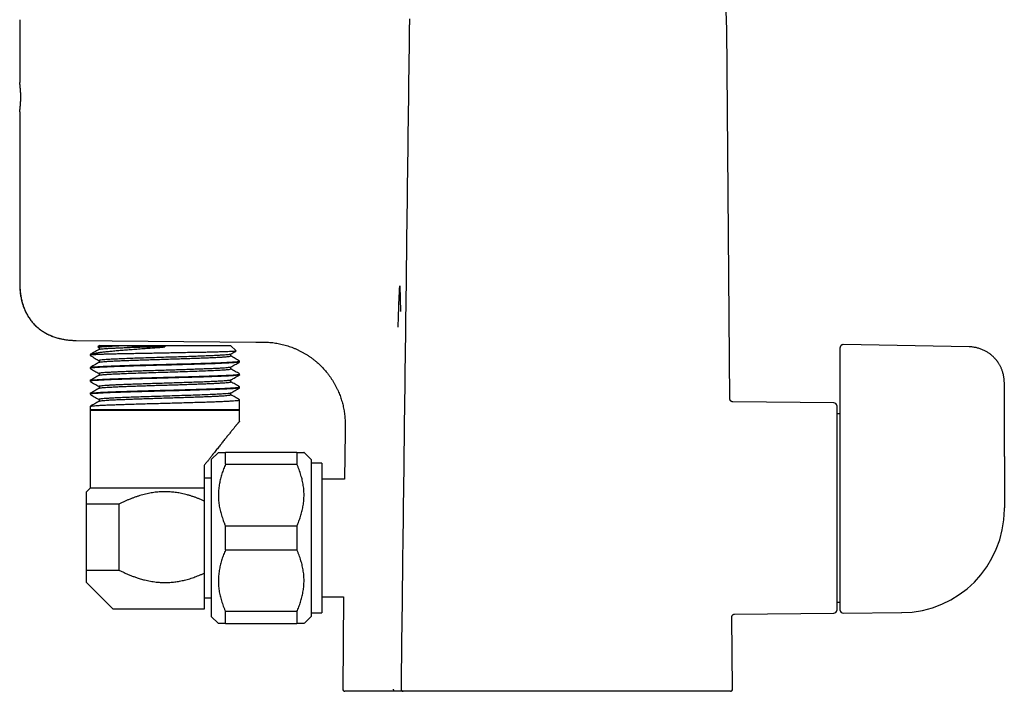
# Model space of a CAD drawing. Header units: millimetres. Extents: x 8 to 823, y 12 to 829.
# Tile 20 of 22: x 561 to 699, y 491 to 585. Entities that reach past the tile are written whole.
import ezdxf

# ---------------------------------------------------------------- set-up
doc = ezdxf.new("R2010")
doc.units = ezdxf.units.MM

msp = doc.modelspace()

# ---------------------------------------------------------------- linework, layer by layer
at = {"color": 7, "linetype": 'Continuous', "lineweight": 30}
for p, q in [((561.43, 585.41), (561.43, 576.61)), ((660.97, 532.23), (660.52, 584.2)), ((561.43, 572.51), (561.43, 548.44)), ((561.43, 548.44), (561.48, 548.44)), ((614.69, 548.1), (614.8, 544.51)), ((569, 540.45), (569.36, 540.44)), ((569.36, 540.44), (594.51, 540.22)), ((572.6, 539.76), (572.39, 539.56)), ((572.6, 539.76), (590.95, 539.76)), ((576.48, 539.71), (581.78, 539.71)), ((581.78, 539.71), (581.78, 539.53)), ((591.75, 538.97), (590.95, 539.76)), ((594.51, 540.22), (594.89, 540.22)), ((694.51, 539.55), (676.83, 539.86)), ((571.3, 538.46), (571.3, 538.34)), ((572.19, 538.46), (571.3, 538.46)), ((572.38, 539.52), (572.55, 539.43)), ((572.55, 539.43), (572.55, 539.19)), ((591, 538.27), (591, 538.52)), ((676.43, 537.44), (676.43, 539.46)), ((572.55, 537.62), (572.55, 537.38)), ((592.25, 537.43), (592.25, 537.55)), ((676.43, 533.07), (676.43, 537.44)), ((571.3, 536.65), (571.3, 536.53)), ((571.31, 536.65), (571.31, 536.66)), ((572.55, 535.81), (572.55, 535.56)), ((591, 536.46), (591, 536.71)), ((592.25, 535.62), (592.25, 535.74)), ((571.3, 534.83), (571.3, 534.71)), ((591, 534.64), (591, 534.89)), ((699.43, 524.18), (699.43, 534.55)), ((571.3, 533.02), (571.3, 532.9)), ((572.55, 533.99), (572.55, 533.75)), ((591, 532.84), (591, 533.08)), ((592.25, 533.81), (592.25, 533.93)), ((572.55, 532.18), (572.55, 531.93)), ((592.25, 530.81), (592.25, 532.11)), ((660.97, 532.23), (660.97, 532.23)), ((675.53, 531.71), (661.37, 531.84)), ((675.93, 531.31), (675.93, 502.61)), ((571.31, 531.2), (571.3, 531.21)), ((571.3, 531.2), (571.3, 530.81)), ((571.3, 530.76), (571.3, 530.66)), ((571.3, 530.76), (592.25, 530.76)), ((571.3, 530.66), (571.3, 519.76)), ((571.3, 530.66), (592.25, 530.66)), ((592.25, 530.66), (592.25, 530.76)), ((592.25, 529.14), (592.25, 530.66)), ((676.43, 530.16), (675.93, 530.16)), ((676.43, 502.61), (676.43, 530.78)), ((607.02, 527.61), (606.96, 521.01)), ((589.28, 524.76), (588.28, 523.76)), ((590.28, 523.09), (590.28, 524.76)), ((600.28, 524.76), (590.28, 524.76)), ((600.28, 524.76), (600.28, 523.09)), ((602.28, 523.76), (601.28, 524.76)), ((588.28, 523.76), (588.28, 501.76)), ((590.28, 523.09), (600.28, 523.09)), ((602.28, 523.76), (602.28, 501.76)), ((603.78, 523.24), (602.28, 523.24)), ((603.78, 523.24), (603.78, 502.28)), ((587.28, 522.9), (587.28, 519.76)), ((588.28, 521.16), (587.28, 521.16)), ((606.96, 521.01), (603.78, 521.01)), ((571.3, 519.76), (570.78, 519.24)), ((587.28, 519.76), (571.3, 519.76)), ((587.28, 517.94), (587.28, 507.81)), ((575.33, 517.49), (570.78, 517.49)), ((570.78, 508.26), (570.78, 517.49)), ((575.33, 517.49), (575.33, 508.26)), ((699.43, 516.79), (699.43, 516.97)), ((600.28, 514.43), (590.28, 514.43)), ((590.28, 511.09), (590.28, 514.43)), ((600.28, 514.43), (600.28, 511.09)), ((590.28, 511.09), (600.28, 511.09)), ((570.78, 508.26), (575.33, 508.26)), ((570.78, 506.51), (574.53, 502.76)), ((587.28, 504.36), (588.28, 504.36)), ((603.78, 504.51), (606.82, 504.51)), ((606.82, 504.51), (606.71, 491.56)), ((675.93, 503.76), (676.43, 503.76)), ((587.28, 502.76), (574.53, 502.76)), ((600.28, 502.43), (590.28, 502.43)), ((590.28, 500.76), (590.28, 502.43)), ((600.28, 502.43), (600.28, 500.76)), ((588.28, 501.76), (589.28, 500.76)), ((601.28, 500.76), (602.28, 501.76)), ((602.28, 502.28), (603.78, 502.28)), ((661.33, 491.56), (661.24, 501.69)), ((661.24, 501.69), (661.24, 501.69)), ((661.63, 502.09), (675.53, 502.21)), ((676.83, 502.21), (685.01, 502.29)), ((685.05, 502.29), (685.05, 502.29)), ((590.28, 500.76), (600.28, 500.76)), ((614.87, 491.57), (614.87, 491.57)), ((614.03, 491.26), (607.01, 491.26)), ((615.16, 491.26), (614.17, 491.26)), ((661.03, 491.26), (615.2, 491.26))]:
    msp.add_line(p, q, dxfattribs=at)
at = {"color": 7, "linetype": 'Continuous', "lineweight": 30, "flags": 128}
msp.add_lwpolyline([(699.43, 524.18), (699.43, 520.14), (699.43, 516.96)], dxfattribs=at)
at = {"color": 7, "linetype": 'Continuous', "lineweight": 30}
for centre, radius, start, end in [((620.52, 583.85), 40, 0.5, 4.2442), ((675.53, 531.31), 0.4, 360, 89.5), ((684.93, 516.79), 14.5, 270.5, 0), ((675.53, 502.61), 0.4, 270.5, 0), ((676.83, 502.61), 0.4, 180, 270.5), ((607.01, 491.56), 0.3, 179.5, 270), ((661.03, 491.56), 0.3, 270, 0.5)]:
    msp.add_arc(centre, radius, start, end, dxfattribs=at)
for points, knots in [([(616.08, 585.55), (616.07, 585.51), (616.07, 585.43), (616.06, 585.32), (616.06, 585.22), (616.05, 585.14), (616.05, 585.08), (616.05, 585.03), (616.05, 584.98), (616.04, 584.94), (616.04, 584.87), (616.04, 584.8), (616.04, 584.7), (616.03, 584.6), (616.03, 584.48), (616.03, 584.35), (616.03, 584.25), (616.03, 584.21)], [0, 0, 0, 0, 0.092569, 0.175403, 0.248525, 0.31195, 0.354992, 0.392062, 0.423167, 0.453131, 0.500936, 0.558869, 0.626918, 0.70507, 0.793312, 0.891627, 1, 1, 1, 1]), ([(616.03, 584.21), (615.83, 568.79), (615.44, 537.91), (615.06, 507.03), (614.87, 491.57)], [0, 0, 0, 0, 0.499072, 1, 1, 1, 1]), ([(561.43, 572.51), (561.43, 572.51), (561.43, 572.51), (561.43, 572.53), (561.43, 572.55), (561.43, 572.57), (561.44, 572.58), (561.44, 572.59), (561.44, 572.6), (561.44, 572.62), (561.44, 572.63), (561.45, 572.65), (561.45, 572.67), (561.45, 572.7), (561.46, 572.74), (561.46, 572.79), (561.47, 572.86), (561.48, 572.93), (561.49, 573.01), (561.5, 573.11), (561.51, 573.21), (561.52, 573.32), (561.53, 573.42), (561.54, 573.5), (561.54, 573.55), (561.54, 573.59), (561.54, 573.62), (561.55, 573.65), (561.55, 573.69), (561.55, 573.72), (561.55, 573.75), (561.56, 573.82), (561.56, 573.93), (561.57, 574.09), (561.57, 574.25), (561.58, 574.41), (561.58, 574.56), (561.58, 574.7), (561.57, 574.85), (561.57, 574.98), (561.57, 575.1), (561.56, 575.17), (561.56, 575.22), (561.56, 575.24), (561.56, 575.27), (561.56, 575.3), (561.56, 575.32), (561.55, 575.37), (561.55, 575.44), (561.54, 575.54), (561.53, 575.65), (561.52, 575.77), (561.51, 575.89), (561.5, 576.01), (561.49, 576.11), (561.48, 576.19), (561.47, 576.26), (561.47, 576.31), (561.46, 576.35), (561.46, 576.36), (561.46, 576.38), (561.46, 576.4), (561.45, 576.42), (561.45, 576.43), (561.45, 576.44), (561.45, 576.47), (561.44, 576.51), (561.43, 576.56), (561.43, 576.59), (561.43, 576.61), (561.43, 576.61), (561.43, 576.61), (561.43, 576.61)], [0, 0, 0, 0, 0.02233, 0.045112, 0.068348, 0.075282, 0.082256, 0.08927, 0.096324, 0.103417, 0.11055, 0.117723, 0.124937, 0.138056, 0.152755, 0.169033, 0.18689, 0.206327, 0.227343, 0.249938, 0.272302, 0.293083, 0.312281, 0.329895, 0.336383, 0.342626, 0.348625, 0.354379, 0.35989, 0.365155, 0.370177, 0.374954, 0.401003, 0.426523, 0.451518, 0.47599, 0.499942, 0.522085, 0.54477, 0.568, 0.583633, 0.599505, 0.603702, 0.607916, 0.612146, 0.616392, 0.620655, 0.624934, 0.640028, 0.657413, 0.67709, 0.699059, 0.723319, 0.74987, 0.772183, 0.792926, 0.812099, 0.829701, 0.836188, 0.842432, 0.848433, 0.854192, 0.859709, 0.864984, 0.870016, 0.874805, 0.901025, 0.926628, 0.951618, 0.975998, 0.999769, 1, 1, 1, 1]), ([(561.43, 548.44), (561.43, 548.21), (561.44, 547.74), (561.5, 547.05), (561.61, 546.38), (561.77, 545.73), (561.97, 545.11), (562.14, 544.71), (562.23, 544.51)], [0, 0, 0, 0, 0.174169, 0.345344, 0.513431, 0.678452, 0.840552, 1, 1, 1, 1]), ([(561.44, 548.44), (561.44, 548.32), (561.44, 548.09), (561.46, 547.74), (561.48, 547.4), (561.52, 547.08), (561.56, 546.76), (561.61, 546.47), (561.67, 546.18), (561.74, 545.91), (561.81, 545.65), (561.89, 545.4), (561.97, 545.16), (562.06, 544.93), (562.15, 544.72), (562.24, 544.51), (562.33, 544.32), (562.43, 544.14), (562.53, 543.97), (562.63, 543.79), (562.75, 543.61), (562.87, 543.43), (562.99, 543.26), (563.11, 543.11), (563.23, 542.97), (563.35, 542.83), (563.5, 542.68), (563.66, 542.51), (563.86, 542.33), (564.06, 542.15), (564.28, 541.98), (564.5, 541.83), (564.72, 541.68), (564.95, 541.54), (565.19, 541.41), (565.43, 541.28), (565.68, 541.17), (565.94, 541.06), (566.21, 540.96), (566.5, 540.86), (566.78, 540.78), (567.04, 540.71), (567.29, 540.66), (567.53, 540.61), (567.77, 540.57), (568.02, 540.53), (568.25, 540.51), (568.47, 540.48), (568.67, 540.47), (568.83, 540.46), (568.94, 540.45), (569, 540.45), (569.07, 540.45), (569.13, 540.45), (569.19, 540.44), (569.24, 540.44), (569.28, 540.44), (569.31, 540.44), (569.31, 540.44)], [0, 0, 0, 0, 0.0282748, 0.0556367, 0.0820965, 0.1076669, 0.1323626, 0.1557818, 0.1783892, 0.200202, 0.2212377, 0.2418755, 0.2617442, 0.280862, 0.2992462, 0.3169132, 0.3335819, 0.3495877, 0.3649432, 0.3796602, 0.3978364, 0.414973, 0.4310869, 0.446192, 0.4605181, 0.4748848, 0.4893739, 0.509874, 0.5306413, 0.5516935, 0.573049, 0.5947274, 0.6152698, 0.6361274, 0.657317, 0.678855, 0.7003263, 0.7213196, 0.7454425, 0.7688873, 0.7916412, 0.8136894, 0.8331068, 0.8520734, 0.8711825, 0.8904932, 0.9100065, 0.9263839, 0.942229, 0.9573079, 0.9627624, 0.9681019, 0.9733044, 0.978593, 0.9842118, 0.990355, 0.9971631, 1, 1, 1, 1]), ([(614.48, 542.33), (614.5, 542.97), (614.52, 544.25), (614.6, 546.17), (614.66, 547.45), (614.69, 548.1)], [0, 0, 0, 0, 0.331898, 0.664657, 1, 1, 1, 1]), ([(562.23, 544.51), (562.27, 544.42), (562.36, 544.24), (562.51, 543.98), (562.66, 543.73), (562.82, 543.48), (563, 543.25), (563.18, 543.02), (563.37, 542.8), (563.57, 542.59), (563.78, 542.39), (563.99, 542.2), (564.22, 542.02), (564.46, 541.84), (564.71, 541.68), (564.96, 541.53), (565.23, 541.38), (565.5, 541.25), (565.77, 541.13), (566.06, 541.01), (566.35, 540.91), (566.64, 540.82), (566.95, 540.74), (567.25, 540.66), (567.51, 540.61), (567.66, 540.59), (567.71, 540.58)], [0, 0, 0, 0, 0.042649, 0.085041, 0.127206, 0.169179, 0.210997, 0.251954, 0.292838, 0.333685, 0.374536, 0.416266, 0.458081, 0.500022, 0.542128, 0.584434, 0.626975, 0.669783, 0.712885, 0.756307, 0.800069, 0.84419, 0.888685, 0.933563, 0.978832, 1, 1, 1, 1]), ([(576.48, 539.71), (576.21, 539.71), (575.65, 539.69), (574.91, 539.67), (574.24, 539.66), (573.66, 539.64), (573.19, 539.62), (572.81, 539.6), (572.55, 539.58), (572.41, 539.56), (572.4, 539.55), (572.4, 539.55)], [0, 0, 0, 0, 0.115017, 0.230262, 0.345738, 0.461446, 0.577389, 0.69357, 0.809991, 0.926655, 1, 1, 1, 1]), ([(576.48, 539.71), (576.09, 539.7), (575.31, 539.66), (574.35, 539.62), (573.6, 539.57), (573.05, 539.53), (572.7, 539.49), (572.55, 539.46), (572.56, 539.44), (572.57, 539.43)], [0, 0, 0, 0, 0.169237, 0.333438, 0.492603, 0.646731, 0.79582, 0.939871, 1, 1, 1, 1]), ([(572.57, 539.2), (572.59, 539.21), (572.62, 539.22), (572.8, 539.25), (573.1, 539.28), (573.51, 539.32), (574.01, 539.35), (574.62, 539.38), (575.31, 539.41), (576.08, 539.44), (576.92, 539.48), (577.81, 539.51), (578.76, 539.54), (579.75, 539.57), (580.75, 539.6), (581.44, 539.62), (581.78, 539.64)], [0, 0, 0, 0, 0.051476, 0.12444, 0.197403, 0.270366, 0.34333, 0.416293, 0.489257, 0.56222, 0.635183, 0.708147, 0.78111, 0.854073, 0.927037, 1, 1, 1, 1]), ([(594.86, 540.22), (594.92, 540.22), (595.03, 540.22), (595.18, 540.22), (595.3, 540.22), (595.42, 540.22), (595.49, 540.22), (595.52, 540.22)], [0, 0, 0, 0, 0.249689, 0.499927, 0.666508, 0.832843, 1, 1, 1, 1]), ([(595.31, 540.22), (595.44, 540.22), (595.7, 540.22), (596.1, 540.2), (596.49, 540.18), (596.89, 540.14), (597.27, 540.08), (597.66, 540.02), (598.04, 539.94), (598.43, 539.85), (598.81, 539.74), (599.19, 539.62), (599.56, 539.49), (599.93, 539.34), (600.3, 539.18), (600.66, 539.01), (601.01, 538.83), (601.36, 538.63), (601.7, 538.43), (602.03, 538.21), (602.36, 537.98), (602.67, 537.73), (602.97, 537.49), (603.25, 537.24), (603.52, 536.99), (603.78, 536.74), (604.03, 536.47), (604.27, 536.2), (604.51, 535.91), (604.75, 535.6), (604.98, 535.28), (605.2, 534.95), (605.41, 534.61), (605.61, 534.26), (605.8, 533.91), (605.97, 533.56), (606.12, 533.22), (606.26, 532.88), (606.38, 532.54), (606.5, 532.2), (606.6, 531.85), (606.7, 531.49), (606.78, 531.14), (606.85, 530.78), (606.91, 530.42), (606.96, 530.06), (607, 529.7), (607.02, 529.36), (607.03, 529.04), (607.03, 528.76), (607.03, 528.47), (607.03, 528.18), (607.02, 527.9), (607.02, 527.71), (607.02, 527.61)], [0, 0, 0, 0, 0.020461, 0.040937, 0.061412, 0.081521, 0.10163, 0.12174, 0.14185, 0.162371, 0.182892, 0.203412, 0.223931, 0.24445, 0.264968, 0.285487, 0.306006, 0.326526, 0.347046, 0.367566, 0.388086, 0.408606, 0.429124, 0.447932, 0.466739, 0.485545, 0.504351, 0.523158, 0.541965, 0.562484, 0.583004, 0.603524, 0.624044, 0.644564, 0.665084, 0.685603, 0.704412, 0.723222, 0.742031, 0.760841, 0.779652, 0.798463, 0.817274, 0.836084, 0.854894, 0.873703, 0.892512, 0.911327, 0.926105, 0.940877, 0.955653, 0.970435, 0.985218, 1, 1, 1, 1]), ([(676.83, 539.86), (676.81, 539.86), (676.77, 539.85), (676.72, 539.84), (676.67, 539.82), (676.63, 539.8), (676.59, 539.78), (676.57, 539.76), (676.54, 539.74), (676.52, 539.71), (676.49, 539.68), (676.47, 539.64), (676.46, 539.62), (676.45, 539.59), (676.44, 539.56), (676.43, 539.51), (676.43, 539.47), (676.43, 539.45)], [0, 0, 0, 0, 0.09604, 0.186144, 0.268261, 0.340817, 0.402731, 0.453729, 0.500205, 0.544464, 0.626143, 0.705525, 0.733064, 0.768905, 0.814286, 0.898763, 1, 1, 1, 1]), ([(571.3, 538.46), (571.33, 538.48), (571.4, 538.53), (571.62, 538.59), (571.94, 538.66), (572.34, 538.73), (572.83, 538.8), (573.4, 538.86), (574.04, 538.93), (574.75, 539), (575.51, 539.06), (576.33, 539.13), (577.19, 539.2), (578.08, 539.26), (578.99, 539.33), (579.92, 539.4), (580.85, 539.46), (581.47, 539.51), (581.78, 539.53)], [0, 0, 0, 0, 0.065624, 0.130832, 0.195623, 0.259997, 0.323955, 0.387496, 0.45062, 0.513328, 0.57562, 0.637495, 0.698953, 0.759995, 0.820621, 0.88083, 0.940623, 1, 1, 1, 1]), ([(571.3, 538.33), (571.54, 538.2), (571.96, 537.96), (572.37, 537.71), (572.55, 537.61)], [0, 0, 0, 0, 0.571879, 1, 1, 1, 1]), ([(572.19, 538.46), (571.99, 538.45), (571.59, 538.42), (571.32, 538.38), (571.33, 538.35), (571.33, 538.34)], [0, 0, 0, 0, 0.383378, 0.767422, 1, 1, 1, 1]), ([(572.57, 539.2), (572.33, 539.06), (571.93, 538.83), (571.52, 538.59), (571.35, 538.5)], [0, 0, 0, 0, 0.583964, 1, 1, 1, 1]), ([(591.75, 538.95), (591.73, 538.95), (591.69, 538.93), (591.51, 538.92), (591.22, 538.9), (590.83, 538.88), (590.34, 538.86), (589.76, 538.84), (589.09, 538.82), (588.34, 538.8), (587.51, 538.78), (586.62, 538.76), (585.68, 538.75), (584.69, 538.73), (583.67, 538.71), (582.63, 538.69), (581.57, 538.67), (580.5, 538.65), (579.45, 538.63), (578.42, 538.61), (577.42, 538.59), (576.47, 538.58), (575.57, 538.56), (574.73, 538.54), (573.96, 538.52), (573.27, 538.5), (572.67, 538.48), (572.35, 538.47), (572.19, 538.46)], [0, 0, 0, 0, 0.035032, 0.072777, 0.110592, 0.148478, 0.186436, 0.224465, 0.262564, 0.300735, 0.338977, 0.37729, 0.415675, 0.45413, 0.492657, 0.531255, 0.569925, 0.608665, 0.647477, 0.686361, 0.725316, 0.764342, 0.80344, 0.842609, 0.881849, 0.921161, 0.960545, 1, 1, 1, 1]), ([(590.98, 538.51), (590.98, 538.51), (590.98, 538.5), (590.87, 538.48), (590.67, 538.45), (590.35, 538.42), (589.92, 538.39), (589.39, 538.35), (588.74, 538.32), (587.99, 538.29), (587.13, 538.25), (586.17, 538.22), (585.12, 538.18), (583.99, 538.14), (582.81, 538.11), (581.58, 538.07), (580.32, 538.03), (579.08, 537.99), (577.85, 537.95), (576.69, 537.91), (575.61, 537.86), (574.65, 537.82), (573.84, 537.78), (573.19, 537.73), (572.76, 537.69), (572.55, 537.65), (572.57, 537.63), (572.58, 537.62)], [0, 0, 0, 0, 0.006398, 0.038932, 0.072347, 0.106643, 0.141822, 0.177881, 0.214823, 0.252645, 0.291349, 0.330934, 0.3714, 0.412748, 0.454976, 0.498085, 0.542075, 0.586946, 0.632697, 0.679329, 0.726842, 0.775235, 0.824508, 0.874661, 0.925695, 0.977609, 1, 1, 1, 1]), ([(572.58, 537.38), (572.58, 537.39), (572.6, 537.4), (572.75, 537.43), (573.02, 537.46), (573.4, 537.49), (573.89, 537.53), (574.47, 537.56), (575.14, 537.59), (575.89, 537.62), (576.72, 537.65), (577.6, 537.69), (578.54, 537.72), (579.52, 537.75), (580.52, 537.78), (581.54, 537.81), (582.56, 537.85), (583.57, 537.88), (584.56, 537.91), (585.52, 537.94), (586.43, 537.97), (587.29, 538.01), (588.07, 538.04), (588.78, 538.07), (589.4, 538.1), (589.93, 538.13), (590.37, 538.17), (590.69, 538.2), (590.9, 538.23), (591, 538.25), (590.99, 538.27), (590.99, 538.27)], [0, 0, 0, 0, 0.017137, 0.052973, 0.088809, 0.124645, 0.160481, 0.196317, 0.232153, 0.26799, 0.303826, 0.339662, 0.375498, 0.411334, 0.44717, 0.483006, 0.518842, 0.554678, 0.590514, 0.62635, 0.662186, 0.698022, 0.733858, 0.769694, 0.805531, 0.841367, 0.877203, 0.913039, 0.948875, 0.984711, 1, 1, 1, 1]), ([(590.98, 538.51), (591.19, 538.63), (591.45, 538.78), (591.7, 538.92), (591.75, 538.95)], [0, 0, 0, 0, 0.8271112, 1, 1, 1, 1]), ([(592.25, 537.56), (592.04, 537.68), (591.62, 537.92), (591.21, 538.16), (591, 538.28)], [0, 0, 0, 0, 0.508434, 1, 1, 1, 1]), ([(699.43, 534.55), (699.42, 534.62), (699.42, 534.77), (699.41, 534.99), (699.38, 535.2), (699.35, 535.4), (699.31, 535.6), (699.27, 535.79), (699.21, 535.99), (699.15, 536.19), (699.08, 536.38), (699, 536.55), (698.93, 536.72), (698.84, 536.88), (698.76, 537.04), (698.67, 537.18), (698.59, 537.31), (698.51, 537.43), (698.43, 537.53), (698.36, 537.63), (698.29, 537.72), (698.21, 537.81), (698.12, 537.91), (698.02, 538.02), (697.91, 538.13), (697.79, 538.25), (697.65, 538.37), (697.5, 538.49), (697.34, 538.61), (697.16, 538.73), (696.97, 538.85), (696.78, 538.96), (696.58, 539.06), (696.36, 539.15), (696.14, 539.24), (695.91, 539.32), (695.69, 539.38), (695.47, 539.44), (695.24, 539.48), (695.01, 539.52), (694.76, 539.54), (694.6, 539.54), (694.51, 539.55)], [0, 0, 0, 0, 0.0291566, 0.0573585, 0.0846204, 0.1109544, 0.1363708, 0.1608788, 0.1891, 0.2160378, 0.2417039, 0.266109, 0.2892634, 0.3137226, 0.3366367, 0.3580166, 0.377872, 0.3962112, 0.412754, 0.4278465, 0.4419861, 0.4573964, 0.4746705, 0.4935453, 0.5140236, 0.5360729, 0.5596783, 0.5843732, 0.6105617, 0.63824, 0.6674036, 0.6952009, 0.7242174, 0.7544482, 0.7858891, 0.8185364, 0.8466637, 0.8756285, 0.9054345, 0.9360888, 0.9676041, 1, 1, 1, 1]), ([(572.57, 537.39), (572.39, 537.28), (571.97, 537.04), (571.55, 536.8), (571.3, 536.66)], [0, 0, 0, 0, 0.421883, 1, 1, 1, 1]), ([(592.21, 537.42), (592.19, 537.41), (592.13, 537.38), (591.7, 537.34), (591, 537.29), (590.04, 537.24), (588.84, 537.19), (587.45, 537.14), (585.9, 537.1), (584.4, 537.05), (583.01, 537.01), (582.19, 536.99), (581.78, 536.98), (581.78, 536.98), (581.78, 536.98), (581.78, 536.98), (581.77, 536.98), (581.77, 536.98), (581.76, 536.98), (581.68, 536.98), (581.29, 536.97), (580.49, 536.95), (579.44, 536.92), (578.37, 536.89), (577.34, 536.86), (576.36, 536.82), (575.45, 536.79), (574.62, 536.77), (573.83, 536.73), (573.09, 536.7), (572.43, 536.66), (571.89, 536.63), (571.5, 536.59), (571.3, 536.56), (571.32, 536.53), (571.33, 536.53)], [0, 0, 0, 0, 0.040026, 0.093464, 0.146992, 0.200609, 0.254315, 0.30811, 0.361994, 0.415968, 0.454064, 0.492205, 0.492206, 0.492206, 0.492209, 0.49222, 0.492265, 0.492355, 0.492534, 0.493258, 0.499352, 0.529087, 0.567401, 0.597721, 0.631853, 0.669798, 0.700767, 0.733881, 0.769139, 0.806542, 0.846089, 0.887779, 0.931612, 0.977588, 1, 1, 1, 1]), ([(571.32, 536.66), (571.34, 536.67), (571.38, 536.69), (571.59, 536.72), (571.91, 536.75), (572.34, 536.78), (572.87, 536.81), (573.5, 536.84), (574.21, 536.87), (575.01, 536.9), (575.88, 536.93), (576.82, 536.96), (577.81, 536.99), (578.84, 537.02), (579.9, 537.05), (580.87, 537.07), (581.8, 537.1), (582.71, 537.12), (583.86, 537.16), (585.15, 537.19), (586.51, 537.23), (587.76, 537.27), (588.89, 537.31), (589.86, 537.35), (590.68, 537.39), (591.34, 537.43), (591.82, 537.47), (592.12, 537.5), (592.26, 537.53), (592.24, 537.55), (592.24, 537.55)], [0, 0, 0, 0, 0.030264, 0.063943, 0.097621, 0.131299, 0.164977, 0.198655, 0.232334, 0.266012, 0.29969, 0.333368, 0.367046, 0.400725, 0.434403, 0.468081, 0.490539, 0.521094, 0.552139, 0.598189, 0.643647, 0.688511, 0.732782, 0.77646, 0.819544, 0.862035, 0.903933, 0.945238, 0.985949, 1, 1, 1, 1]), ([(590.98, 536.69), (591.19, 536.82), (591.61, 537.05), (592.02, 537.29), (592.22, 537.41)], [0, 0, 0, 0, 0.5114068, 1, 1, 1, 1]), ([(572.57, 535.57), (572.36, 535.45), (571.94, 535.21), (571.51, 534.96), (571.3, 534.84)], [0, 0, 0, 0, 0.499969, 1, 1, 1, 1]), ([(592.22, 535.61), (592.22, 535.6), (592.21, 535.59), (592.01, 535.56), (591.63, 535.52), (591.07, 535.48), (590.34, 535.44), (589.44, 535.4), (588.39, 535.36), (587.2, 535.32), (585.89, 535.28), (584.64, 535.25), (583.5, 535.22), (582.49, 535.19), (581.25, 535.15), (579.81, 535.11), (578.22, 535.07), (576.75, 535.02), (575.4, 534.98), (574.22, 534.94), (573.23, 534.89), (572.43, 534.85), (571.83, 534.81), (571.46, 534.77), (571.29, 534.74), (571.32, 534.72), (571.32, 534.71)], [0, 0, 0, 0, 0.01538, 0.05688, 0.098917, 0.141489, 0.184597, 0.22824, 0.272419, 0.317134, 0.362384, 0.40817, 0.439006, 0.470081, 0.502247, 0.553396, 0.603892, 0.653733, 0.70292, 0.751452, 0.799331, 0.846555, 0.893124, 0.939039, 0.984299, 1, 1, 1, 1]), ([(571.32, 536.51), (571.53, 536.39), (571.94, 536.15), (572.34, 535.92), (572.55, 535.8)], [0, 0, 0, 0, 0.499511, 1, 1, 1, 1]), ([(571.32, 534.85), (571.32, 534.85), (571.32, 534.86), (571.44, 534.88), (571.68, 534.91), (572.03, 534.94), (572.49, 534.97), (573.05, 535), (573.7, 535.03), (574.45, 535.06), (575.27, 535.09), (576.16, 535.12), (577.11, 535.15), (578.11, 535.18), (579.16, 535.21), (580.23, 535.24), (581.32, 535.27), (582.41, 535.3), (583.49, 535.33), (584.56, 535.36), (585.6, 535.39), (586.6, 535.42), (587.54, 535.45), (588.42, 535.48), (589.23, 535.51), (589.96, 535.54), (590.6, 535.57), (591.14, 535.6), (591.58, 535.63), (591.92, 535.66), (592.14, 535.69), (592.25, 535.72), (592.24, 535.73), (592.24, 535.74)], [0, 0, 0, 0, 0.006854, 0.040519, 0.074183, 0.107848, 0.141512, 0.175176, 0.208841, 0.242505, 0.27617, 0.309834, 0.343498, 0.377163, 0.410827, 0.444492, 0.478156, 0.511826, 0.545501, 0.579175, 0.61285, 0.646524, 0.680199, 0.713873, 0.747548, 0.781222, 0.814897, 0.848571, 0.882246, 0.91592, 0.949595, 0.983269, 1, 1, 1, 1]), ([(590.98, 536.7), (590.97, 536.69), (590.94, 536.67), (590.78, 536.65), (590.51, 536.62), (590.13, 536.58), (589.65, 536.55), (589.08, 536.52), (588.42, 536.49), (587.69, 536.46), (586.89, 536.43), (586.03, 536.4), (585.11, 536.37), (584.16, 536.33), (583.18, 536.3), (582.19, 536.27), (581.19, 536.24), (580.19, 536.21), (579.22, 536.18), (578.27, 536.15), (577.37, 536.12), (576.52, 536.08), (575.73, 536.05), (575.01, 536.02), (574.36, 535.99), (573.81, 535.96), (573.35, 535.93), (572.99, 535.9), (572.73, 535.87), (572.57, 535.84), (572.56, 535.82), (572.55, 535.81)], [0, 0, 0, 0, 0.0210624, 0.0561275, 0.0911926, 0.1262577, 0.1613228, 0.196388, 0.2314531, 0.2665182, 0.3015833, 0.3366484, 0.3717135, 0.4067786, 0.4418437, 0.4769088, 0.5119739, 0.547039, 0.5821041, 0.6171692, 0.6522343, 0.6872994, 0.7223645, 0.7574296, 0.7924947, 0.8275598, 0.8626249, 0.89769, 0.9327551, 0.9678202, 1, 1, 1, 1]), ([(572.57, 535.57), (572.59, 535.58), (572.62, 535.6), (572.81, 535.62), (573.12, 535.66), (573.56, 535.69), (574.13, 535.73), (574.83, 535.76), (575.67, 535.8), (576.63, 535.84), (577.72, 535.88), (578.9, 535.92), (580.17, 535.96), (581.51, 536), (582.89, 536.04), (584.27, 536.09), (585.62, 536.13), (586.91, 536.18), (588.09, 536.22), (589.13, 536.27), (589.98, 536.32), (590.59, 536.37), (590.96, 536.42), (590.97, 536.45), (590.98, 536.46)], [0, 0, 0, 0, 0.0255649, 0.0614667, 0.0984834, 0.136615, 0.1758614, 0.2162224, 0.2576979, 0.3002879, 0.343992, 0.3888103, 0.4347426, 0.4817888, 0.5299487, 0.5792222, 0.6296091, 0.6811093, 0.7337226, 0.787449, 0.8422881, 0.8982399, 0.9553042, 1, 1, 1, 1]), ([(590.98, 534.88), (591.15, 534.98), (591.56, 535.22), (591.98, 535.46), (592.23, 535.6)], [0, 0, 0, 0, 0.403274, 1, 1, 1, 1]), ([(592.25, 535.75), (592.04, 535.87), (591.62, 536.11), (591.21, 536.35), (591, 536.47)], [0, 0, 0, 0, 0.508444, 1, 1, 1, 1]), ([(571.33, 534.69), (571.53, 534.57), (571.94, 534.34), (572.34, 534.1), (572.55, 533.98)], [0, 0, 0, 0, 0.499018, 1, 1, 1, 1]), ([(590.98, 534.88), (590.95, 534.87), (590.88, 534.85), (590.57, 534.81), (590.09, 534.77), (589.46, 534.73), (588.7, 534.69), (587.83, 534.65), (586.87, 534.61), (585.84, 534.58), (584.76, 534.54), (583.64, 534.5), (582.52, 534.47), (581.4, 534.43), (580.3, 534.4), (579.24, 534.37), (578.23, 534.33), (577.29, 534.3), (576.41, 534.27), (575.62, 534.24), (574.91, 534.2), (574.29, 534.17), (573.77, 534.14), (573.29, 534.11), (572.9, 534.08), (572.65, 534.04), (572.52, 534.01), (572.56, 534), (572.57, 533.99)], [0, 0, 0, 0, 0.04049, 0.085674, 0.130262, 0.174253, 0.217648, 0.260445, 0.302646, 0.34425, 0.385258, 0.425668, 0.465481, 0.504698, 0.543317, 0.58134, 0.618765, 0.655593, 0.691825, 0.727459, 0.762496, 0.796935, 0.830778, 0.864023, 0.907406, 0.949729, 0.99099, 1, 1, 1, 1]), ([(572.56, 533.75), (572.56, 533.75), (572.56, 533.76), (572.67, 533.78), (572.88, 533.82), (573.22, 533.85), (573.65, 533.88), (574.19, 533.91), (574.82, 533.94), (575.54, 533.98), (576.33, 534.01), (577.19, 534.04), (578.1, 534.07), (579.06, 534.1), (580.06, 534.14), (581.07, 534.17), (582.09, 534.2), (583.11, 534.23), (584.12, 534.26), (585.09, 534.3), (586.02, 534.33), (586.9, 534.36), (587.72, 534.39), (588.47, 534.42), (589.13, 534.46), (589.71, 534.49), (590.18, 534.52), (590.56, 534.55), (590.82, 534.58), (590.98, 534.61), (590.99, 534.63), (591, 534.64)], [0, 0, 0, 0, 0.000649, 0.036492, 0.072335, 0.108179, 0.144022, 0.179865, 0.215709, 0.251552, 0.287395, 0.323239, 0.359082, 0.394925, 0.430769, 0.466612, 0.502456, 0.538299, 0.574142, 0.609986, 0.645829, 0.681673, 0.717516, 0.75336, 0.789203, 0.825047, 0.86089, 0.896734, 0.932577, 0.968421, 1, 1, 1, 1]), ([(592.25, 533.93), (592.04, 534.06), (591.62, 534.3), (591.21, 534.54), (591, 534.65)], [0, 0, 0, 0, 0.50844, 1, 1, 1, 1]), ([(572.57, 533.76), (572.36, 533.64), (571.94, 533.39), (571.51, 533.15), (571.3, 533.03)], [0, 0, 0, 0, 0.499969, 1, 1, 1, 1]), ([(592.23, 533.79), (592.23, 533.79), (592.24, 533.77), (592.03, 533.74), (591.61, 533.7), (591.01, 533.66), (590.29, 533.63), (589.49, 533.59), (588.57, 533.56), (587.53, 533.52), (586.41, 533.49), (585.38, 533.45), (584.44, 533.43), (583.64, 533.4), (582.9, 533.38), (582.31, 533.37), (581.93, 533.36), (581.79, 533.35), (581.77, 533.35), (581.74, 533.35), (581.67, 533.35), (581.26, 533.34), (580.52, 533.32), (579.51, 533.29), (578.41, 533.26), (577.27, 533.22), (576.1, 533.19), (575.05, 533.15), (574.1, 533.12), (573.29, 533.08), (572.5, 533.04), (571.83, 532.99), (571.38, 532.95), (571.33, 532.91), (571.31, 532.9)], [0, 0, 0, 0, 0.006612, 0.055814, 0.102399, 0.146367, 0.187715, 0.226444, 0.262552, 0.306606, 0.346003, 0.380742, 0.410821, 0.436239, 0.456994, 0.47938, 0.491271, 0.492381, 0.492508, 0.493013, 0.495032, 0.499066, 0.531159, 0.56295, 0.594439, 0.635943, 0.67691, 0.717342, 0.757238, 0.796597, 0.83542, 0.892608, 0.948592, 1, 1, 1, 1]), ([(571.32, 533.03), (571.33, 533.04), (571.35, 533.05), (571.5, 533.08), (571.78, 533.11), (572.17, 533.14), (572.66, 533.17), (573.25, 533.2), (573.93, 533.23), (574.7, 533.26), (575.54, 533.29), (576.45, 533.32), (577.42, 533.35), (578.44, 533.38), (579.49, 533.41), (580.57, 533.44), (581.66, 533.47), (582.76, 533.5), (583.84, 533.53), (584.9, 533.56), (585.92, 533.59), (586.9, 533.62), (587.83, 533.65), (588.69, 533.68), (589.47, 533.71), (590.17, 533.74), (590.78, 533.77), (591.29, 533.8), (591.7, 533.83), (592, 533.86), (592.19, 533.89), (592.26, 533.91), (592.25, 533.92), (592.24, 533.93)], [0, 0, 0, 0, 0.017471, 0.051145, 0.084819, 0.118494, 0.152168, 0.185842, 0.219516, 0.25319, 0.286864, 0.320538, 0.354213, 0.387887, 0.421561, 0.455235, 0.488909, 0.522574, 0.556238, 0.589902, 0.623566, 0.65723, 0.690894, 0.724558, 0.758222, 0.791886, 0.82555, 0.859214, 0.892878, 0.926542, 0.960206, 0.99387, 1, 1, 1, 1]), ([(571.33, 532.87), (571.51, 532.77), (571.92, 532.53), (572.32, 532.3), (572.55, 532.17)], [0, 0, 0, 0, 0.44871, 1, 1, 1, 1]), ([(590.97, 533.07), (590.94, 533.06), (590.86, 533.03), (590.42, 532.98), (589.76, 532.93), (588.89, 532.88), (587.86, 532.84), (586.71, 532.79), (585.45, 532.75), (584.15, 532.71), (582.82, 532.66), (581.49, 532.62), (580.2, 532.58), (578.98, 532.54), (577.83, 532.5), (576.77, 532.47), (575.83, 532.43), (575, 532.39), (574.29, 532.36), (573.7, 532.32), (573.24, 532.29), (572.9, 532.26), (572.68, 532.23), (572.55, 532.2), (572.57, 532.18), (572.57, 532.18)], [0, 0, 0, 0, 0.047289, 0.101864, 0.155413, 0.207934, 0.259428, 0.309895, 0.359333, 0.407744, 0.455127, 0.501482, 0.546809, 0.591107, 0.634377, 0.676619, 0.717832, 0.758016, 0.797171, 0.835298, 0.872395, 0.908463, 0.943503, 0.977512, 1, 1, 1, 1]), ([(572.57, 531.94), (572.59, 531.95), (572.63, 531.97), (572.82, 532), (573.13, 532.03), (573.55, 532.07), (574.06, 532.1), (574.67, 532.13), (575.37, 532.16), (576.15, 532.19), (576.99, 532.23), (577.89, 532.26), (578.84, 532.29), (579.83, 532.32), (580.84, 532.35), (581.86, 532.39), (582.88, 532.42), (583.89, 532.45), (584.87, 532.48), (585.81, 532.51), (586.71, 532.55), (587.54, 532.58), (588.3, 532.61), (588.99, 532.64), (589.58, 532.67), (590.08, 532.7), (590.48, 532.74), (590.77, 532.77), (590.95, 532.8), (591.02, 532.82), (591, 532.83), (591, 532.84)], [0, 0, 0, 0, 0.028468, 0.064304, 0.100141, 0.135977, 0.171813, 0.20765, 0.243486, 0.279323, 0.315159, 0.350995, 0.386832, 0.422668, 0.458505, 0.494341, 0.530177, 0.566014, 0.60185, 0.637686, 0.673522, 0.709359, 0.745195, 0.781031, 0.816867, 0.852704, 0.88854, 0.924376, 0.960212, 0.996049, 1, 1, 1, 1]), ([(590.98, 533.07), (591.19, 533.19), (591.62, 533.43), (592.04, 533.68), (592.25, 533.8)], [0, 0, 0, 0, 0.499969, 1, 1, 1, 1]), ([(592.25, 532.12), (592.04, 532.24), (591.62, 532.48), (591.21, 532.72), (591, 532.84)], [0, 0, 0, 0, 0.508438, 1, 1, 1, 1]), ([(676.43, 530.78), (676.43, 530.79), (676.43, 530.82), (676.43, 530.88), (676.43, 530.96), (676.43, 531.04), (676.43, 531.14), (676.43, 531.24), (676.43, 531.35), (676.43, 531.46), (676.43, 531.58), (676.43, 531.71), (676.43, 531.85), (676.43, 532), (676.43, 532.18), (676.43, 532.35), (676.43, 532.53), (676.43, 532.71), (676.43, 532.89), (676.43, 533.01), (676.43, 533.07)], [0, 0, 0, 0, 0.052022, 0.104292, 0.156604, 0.208737, 0.261, 0.313551, 0.363113, 0.412419, 0.461579, 0.510865, 0.560224, 0.623147, 0.685841, 0.748576, 0.811444, 0.874373, 0.937263, 1, 1, 1, 1]), ([(572.57, 531.95), (572.36, 531.82), (571.94, 531.58), (571.51, 531.34), (571.3, 531.21)], [0, 0, 0, 0, 0.499969, 1, 1, 1, 1]), ([(571.32, 531.22), (571.34, 531.23), (571.38, 531.24), (571.58, 531.27), (571.88, 531.3), (572.3, 531.33), (572.83, 531.36), (573.45, 531.39), (574.15, 531.42), (574.95, 531.45), (575.81, 531.48), (576.74, 531.51), (577.73, 531.54), (578.76, 531.57), (579.82, 531.6), (580.9, 531.63), (581.99, 531.66), (583.08, 531.69), (584.16, 531.72), (585.21, 531.75), (586.22, 531.78), (587.19, 531.81), (588.09, 531.84), (588.93, 531.87), (589.69, 531.9), (590.37, 531.93), (590.95, 531.96), (591.43, 531.99), (591.8, 532.02), (592.07, 532.05), (592.23, 532.08), (592.24, 532.1), (592.25, 532.11)], [0, 0, 0, 0, 0.027718, 0.061383, 0.095049, 0.128714, 0.162379, 0.196045, 0.22971, 0.263376, 0.297041, 0.330707, 0.364372, 0.398037, 0.431703, 0.465368, 0.499035, 0.53271, 0.566385, 0.600059, 0.633734, 0.667408, 0.701083, 0.734757, 0.768432, 0.802106, 0.835781, 0.869455, 0.90313, 0.936805, 0.970479, 1, 1, 1, 1]), ([(661.37, 531.84), (661.35, 531.84), (661.32, 531.84), (661.28, 531.85), (661.24, 531.86), (661.2, 531.88), (661.17, 531.89), (661.14, 531.91), (661.11, 531.94), (661.08, 531.96), (661.05, 532), (661.02, 532.04), (661, 532.08), (660.99, 532.13), (660.97, 532.18), (660.97, 532.21), (660.97, 532.23)], [0, 0, 0, 0, 0.077084, 0.149762, 0.216951, 0.277768, 0.347795, 0.404266, 0.45181, 0.511684, 0.586037, 0.674201, 0.748619, 0.82916, 0.91466, 1, 1, 1, 1]), ([(592.25, 529.14), (592.25, 529.14), (592.26, 529.14), (592.25, 529.13), (592.23, 529.11), (592.21, 529.08), (592.18, 529.04), (592.14, 529), (592.1, 528.95), (592.05, 528.88), (591.99, 528.81), (591.92, 528.73), (591.85, 528.65), (591.78, 528.56), (591.7, 528.46), (591.63, 528.37), (591.53, 528.25), (591.42, 528.11), (591.28, 527.94), (591.13, 527.76), (590.98, 527.57), (590.81, 527.37), (590.65, 527.17), (590.48, 526.96), (590.31, 526.75), (590.14, 526.54), (589.96, 526.32), (589.78, 526.09), (589.6, 525.86), (589.41, 525.63), (589.22, 525.39), (589.03, 525.14), (588.82, 524.89), (588.62, 524.63), (588.39, 524.33), (588.13, 524), (587.85, 523.64), (587.56, 523.27), (587.37, 523.02), (587.28, 522.9)], [0, 0, 0, 0, 0.000318, 0.025846, 0.051619, 0.077392, 0.099312, 0.121232, 0.143295, 0.165358, 0.187842, 0.210327, 0.232944, 0.255561, 0.275182, 0.294807, 0.314429, 0.344091, 0.373755, 0.404051, 0.434347, 0.464822, 0.495297, 0.523608, 0.551919, 0.580334, 0.60875, 0.637345, 0.665962, 0.694037, 0.722129, 0.751875, 0.781621, 0.811435, 0.841249, 0.880876, 0.920503, 0.960251, 1, 1, 1, 1]), ([(589.28, 524.76), (589.28, 524.76), (589.28, 524.76), (589.29, 524.76), (589.33, 524.76), (589.37, 524.76), (589.44, 524.76), (589.51, 524.76), (589.6, 524.76), (589.71, 524.76), (589.83, 524.76), (589.96, 524.76), (590.11, 524.76), (590.22, 524.76), (590.28, 524.76)], [0, 0, 0, 0, 0.0519977, 0.1357316, 0.2198888, 0.3040468, 0.3889789, 0.4740074, 0.5567873, 0.6396439, 0.7295862, 0.8195301, 0.9097644, 1, 1, 1, 1]), ([(600.28, 524.76), (600.32, 524.76), (600.42, 524.76), (600.55, 524.76), (600.68, 524.76), (600.79, 524.76), (600.89, 524.76), (600.99, 524.76), (601.07, 524.76), (601.13, 524.76), (601.19, 524.76), (601.24, 524.76), (601.26, 524.76), (601.28, 524.76), (601.27, 524.76), (601.27, 524.76)], [0, 0, 0, 0, 0.079218, 0.158436, 0.237836, 0.317235, 0.397028, 0.476884, 0.555754, 0.634697, 0.717889, 0.801081, 0.884672, 0.968264, 1, 1, 1, 1]), ([(590.28, 523.09), (590.23, 522.98), (590.13, 522.76), (590, 522.43), (589.88, 522.09), (589.76, 521.75), (589.66, 521.41), (589.57, 521.07), (589.49, 520.72), (589.42, 520.37), (589.36, 520.01), (589.32, 519.64), (589.29, 519.27), (589.27, 518.9), (589.28, 518.53), (589.29, 518.16), (589.33, 517.79), (589.37, 517.41), (589.44, 517.04), (589.51, 516.67), (589.6, 516.31), (589.71, 515.94), (589.83, 515.57), (589.96, 515.18), (590.11, 514.81), (590.22, 514.56), (590.28, 514.43)], [0, 0, 0, 0, 0.03965, 0.079312, 0.118971, 0.158618, 0.198531, 0.238443, 0.277896, 0.317349, 0.359034, 0.400743, 0.442451, 0.484133, 0.526091, 0.568077, 0.610063, 0.652023, 0.694513, 0.737004, 0.778413, 0.819822, 0.864855, 0.909906, 0.954962, 1, 1, 1, 1]), ([(600.28, 514.43), (600.32, 514.54), (600.42, 514.76), (600.55, 515.09), (600.68, 515.43), (600.79, 515.77), (600.89, 516.11), (600.99, 516.45), (601.07, 516.8), (601.13, 517.15), (601.19, 517.51), (601.24, 517.88), (601.26, 518.25), (601.28, 518.62), (601.28, 518.99), (601.26, 519.37), (601.23, 519.74), (601.18, 520.11), (601.12, 520.48), (601.04, 520.85), (600.95, 521.21), (600.84, 521.58), (600.72, 521.96), (600.59, 522.34), (600.44, 522.72), (600.33, 522.97), (600.28, 523.09)], [0, 0, 0, 0, 0.0396502, 0.0793118, 0.118971, 0.158618, 0.1985307, 0.2384428, 0.2778963, 0.3173493, 0.3590337, 0.4007429, 0.4424506, 0.4841327, 0.5260915, 0.5680767, 0.6100631, 0.6520234, 0.6945133, 0.7370038, 0.7784126, 0.819822, 0.864855, 0.9099064, 0.9549617, 1, 1, 1, 1]), ([(570.78, 517.49), (570.78, 517.56), (570.78, 517.71), (570.78, 517.91), (570.78, 518.11), (570.78, 518.29), (570.78, 518.46), (570.78, 518.62), (570.78, 518.74), (570.78, 518.82), (570.78, 518.89), (570.78, 518.96), (570.78, 519.03), (570.78, 519.09), (570.78, 519.14), (570.78, 519.18), (570.78, 519.21), (570.78, 519.24), (570.78, 519.24), (570.78, 519.24)], [0, 0, 0, 0, 0.071738, 0.143475, 0.215368, 0.287259, 0.35951, 0.431824, 0.503298, 0.539077, 0.574856, 0.625398, 0.675949, 0.72649, 0.777395, 0.828312, 0.879216, 0.939567, 1, 1, 1, 1]), ([(587.28, 517.94), (587.15, 518), (586.89, 518.11), (586.5, 518.27), (586.11, 518.42), (585.71, 518.56), (585.31, 518.69), (584.91, 518.81), (584.5, 518.91), (584.12, 519), (583.75, 519.07), (583.4, 519.12), (583.05, 519.17), (582.69, 519.2), (582.33, 519.23), (581.95, 519.24), (581.57, 519.24), (581.18, 519.23), (580.8, 519.2), (580.41, 519.16), (580.03, 519.11), (579.65, 519.04), (579.27, 518.96), (578.87, 518.87), (578.47, 518.76), (578.08, 518.64), (577.68, 518.51), (577.28, 518.36), (576.89, 518.21), (576.49, 518.04), (576.1, 517.87), (575.71, 517.68), (575.46, 517.56), (575.33, 517.49)], [0, 0, 0, 0, 0.033745, 0.0675, 0.101252, 0.134994, 0.16896, 0.202925, 0.236518, 0.270111, 0.298562, 0.327033, 0.355509, 0.383977, 0.412425, 0.443416, 0.474426, 0.505436, 0.536427, 0.567804, 0.599181, 0.629783, 0.660386, 0.693676, 0.726982, 0.76029, 0.793585, 0.827905, 0.862231, 0.896553, 0.931034, 0.965518, 1, 1, 1, 1]), ([(587.28, 519.76), (587.28, 519.61), (587.28, 519.31), (587.28, 518.71), (587.28, 518.25), (587.28, 517.94)], [0, 0, 0, 0, 0.2499741, 0.4999608, 1, 1, 1, 1]), ([(590.28, 511.09), (590.23, 510.98), (590.13, 510.76), (590, 510.43), (589.88, 510.09), (589.76, 509.75), (589.66, 509.41), (589.57, 509.07), (589.49, 508.72), (589.42, 508.37), (589.36, 508.01), (589.32, 507.64), (589.29, 507.27), (589.27, 506.9), (589.28, 506.53), (589.29, 506.16), (589.33, 505.79), (589.37, 505.41), (589.44, 505.04), (589.51, 504.67), (589.6, 504.31), (589.71, 503.94), (589.83, 503.57), (589.96, 503.18), (590.11, 502.81), (590.22, 502.56), (590.28, 502.43)], [0, 0, 0, 0, 0.03965, 0.079312, 0.118971, 0.158618, 0.198531, 0.238443, 0.277896, 0.317349, 0.359034, 0.400743, 0.442451, 0.484133, 0.526091, 0.568077, 0.610063, 0.652023, 0.694513, 0.737004, 0.778413, 0.819822, 0.864855, 0.909906, 0.954962, 1, 1, 1, 1]), ([(600.28, 502.43), (600.32, 502.54), (600.42, 502.76), (600.55, 503.09), (600.68, 503.43), (600.79, 503.77), (600.89, 504.11), (600.99, 504.45), (601.07, 504.8), (601.13, 505.15), (601.19, 505.51), (601.24, 505.88), (601.26, 506.25), (601.28, 506.62), (601.28, 506.99), (601.26, 507.37), (601.23, 507.74), (601.18, 508.11), (601.12, 508.48), (601.04, 508.85), (600.95, 509.21), (600.84, 509.58), (600.72, 509.96), (600.59, 510.34), (600.44, 510.72), (600.33, 510.97), (600.28, 511.09)], [0, 0, 0, 0, 0.03965, 0.079312, 0.118971, 0.158618, 0.198531, 0.238443, 0.277896, 0.317349, 0.359034, 0.400743, 0.442451, 0.484133, 0.526091, 0.568077, 0.610063, 0.652023, 0.694513, 0.737004, 0.778413, 0.819822, 0.864855, 0.909906, 0.954962, 1, 1, 1, 1]), ([(570.78, 506.51), (570.78, 506.51), (570.78, 506.51), (570.78, 506.52), (570.78, 506.54), (570.78, 506.58), (570.78, 506.62), (570.78, 506.67), (570.78, 506.74), (570.78, 506.81), (570.78, 506.9), (570.78, 507), (570.78, 507.11), (570.78, 507.25), (570.78, 507.39), (570.78, 507.55), (570.78, 507.71), (570.78, 507.89), (570.78, 508.07), (570.78, 508.2), (570.78, 508.26)], [0, 0, 0, 0, 0.0299692, 0.0803471, 0.1310844, 0.1818692, 0.2316416, 0.2814555, 0.3346571, 0.3878592, 0.4412298, 0.494601, 0.5573809, 0.6201617, 0.6831273, 0.7460938, 0.8095142, 0.8729354, 0.9364674, 1, 1, 1, 1]), ([(575.33, 508.26), (575.47, 508.19), (575.76, 508.05), (576.2, 507.84), (576.65, 507.65), (577.09, 507.46), (577.55, 507.29), (577.96, 507.15), (578.32, 507.04), (578.63, 506.95), (578.97, 506.86), (579.34, 506.78), (579.74, 506.7), (580.15, 506.63), (580.55, 506.58), (580.94, 506.54), (581.3, 506.52), (581.64, 506.51), (581.98, 506.51), (582.32, 506.52), (582.66, 506.54), (583, 506.58), (583.33, 506.62), (583.67, 506.67), (584.02, 506.74), (584.37, 506.81), (584.72, 506.9), (585.08, 506.99), (585.44, 507.1), (585.81, 507.23), (586.18, 507.36), (586.55, 507.5), (586.92, 507.65), (587.16, 507.76), (587.28, 507.81)], [0, 0, 0, 0, 0.038933, 0.077877, 0.116817, 0.155746, 0.194937, 0.234126, 0.259975, 0.285827, 0.311676, 0.344662, 0.377678, 0.4107, 0.443709, 0.47669, 0.503946, 0.531215, 0.558483, 0.585739, 0.613261, 0.640783, 0.667779, 0.694776, 0.723661, 0.752556, 0.781454, 0.81034, 0.841865, 0.873395, 0.904921, 0.936612, 0.968308, 1, 1, 1, 1]), ([(587.28, 507.81), (587.28, 507.61), (587.28, 507.21), (587.28, 506.63), (587.28, 506.09), (587.28, 505.61), (587.28, 505.18), (587.28, 504.76), (587.28, 504.37), (587.28, 504.01), (587.28, 503.69), (587.28, 503.37), (587.28, 503.06), (587.28, 502.86), (587.28, 502.76)], [0, 0, 0, 0, 0.110871, 0.221743, 0.332613, 0.415803, 0.498993, 0.582138, 0.665282, 0.732222, 0.799178, 0.866133, 0.933073, 1, 1, 1, 1]), ([(661.24, 501.68), (661.24, 501.7), (661.24, 501.73), (661.25, 501.78), (661.26, 501.82), (661.27, 501.85), (661.29, 501.89), (661.31, 501.92), (661.33, 501.95), (661.36, 501.97), (661.39, 502), (661.43, 502.03), (661.48, 502.06), (661.53, 502.07), (661.58, 502.08), (661.62, 502.09), (661.63, 502.09)], [0, 0, 0, 0, 0.076548, 0.148827, 0.21573, 0.276351, 0.346228, 0.402637, 0.450161, 0.50998, 0.584216, 0.67217, 0.746348, 0.826548, 0.911577, 1, 1, 1, 1]), ([(590.28, 500.76), (590.23, 500.76), (590.13, 500.76), (590, 500.76), (589.88, 500.76), (589.76, 500.76), (589.66, 500.76), (589.57, 500.76), (589.49, 500.76), (589.42, 500.76), (589.36, 500.76), (589.32, 500.76), (589.29, 500.76), (589.28, 500.76), (589.28, 500.76), (589.28, 500.76)], [0, 0, 0, 0, 0.079218, 0.158436, 0.237836, 0.317235, 0.397028, 0.476884, 0.555754, 0.634697, 0.717889, 0.801081, 0.884672, 0.968264, 1, 1, 1, 1]), ([(601.27, 500.76), (601.27, 500.76), (601.27, 500.76), (601.26, 500.76), (601.23, 500.76), (601.18, 500.76), (601.12, 500.76), (601.04, 500.76), (600.95, 500.76), (600.84, 500.76), (600.72, 500.76), (600.59, 500.76), (600.44, 500.76), (600.33, 500.76), (600.28, 500.76)], [0, 0, 0, 0, 0.051998, 0.135732, 0.219889, 0.304047, 0.388979, 0.474007, 0.556787, 0.639644, 0.729586, 0.81953, 0.909764, 1, 1, 1, 1]), ([(614.03, 491.26), (614, 491.27), (613.94, 491.28), (613.87, 491.35), (613.82, 491.45), (613.82, 491.52), (613.82, 491.56)], [0, 0, 0, 0, 0.249999, 0.499999, 0.75, 1, 1, 1, 1]), ([(614.87, 491.57), (614.87, 491.55), (614.87, 491.52), (614.88, 491.48), (614.89, 491.45), (614.9, 491.42), (614.92, 491.4), (614.93, 491.38), (614.95, 491.36), (614.97, 491.34), (614.99, 491.32), (615.02, 491.3), (615.06, 491.28), (615.11, 491.26), (615.15, 491.26), (615.17, 491.26)], [0, 0, 0, 0, 0.099146, 0.185539, 0.256639, 0.310861, 0.36026, 0.414558, 0.480266, 0.537012, 0.599913, 0.667985, 0.736566, 0.871212, 1, 1, 1, 1]), ([(614.17, 491.26), (614.16, 491.26), (614.15, 491.26), (614.13, 491.26), (614.11, 491.26), (614.08, 491.26), (614.05, 491.26), (614.03, 491.26)], [0, 0, 0, 0, 0.137582, 0.279698, 0.421989, 0.5617, 1, 1, 1, 1]), ([(615.2, 491.26), (615.19, 491.26), (615.18, 491.26), (615.17, 491.26), (615.17, 491.26), (615.17, 491.26)], [0, 0, 0, 0, 0.48799, 0.975772, 1, 1, 1, 1])]:
    msp.add_open_spline(points, degree=3, knots=knots, dxfattribs=at)

doc.saveas('drawing.dxf')
